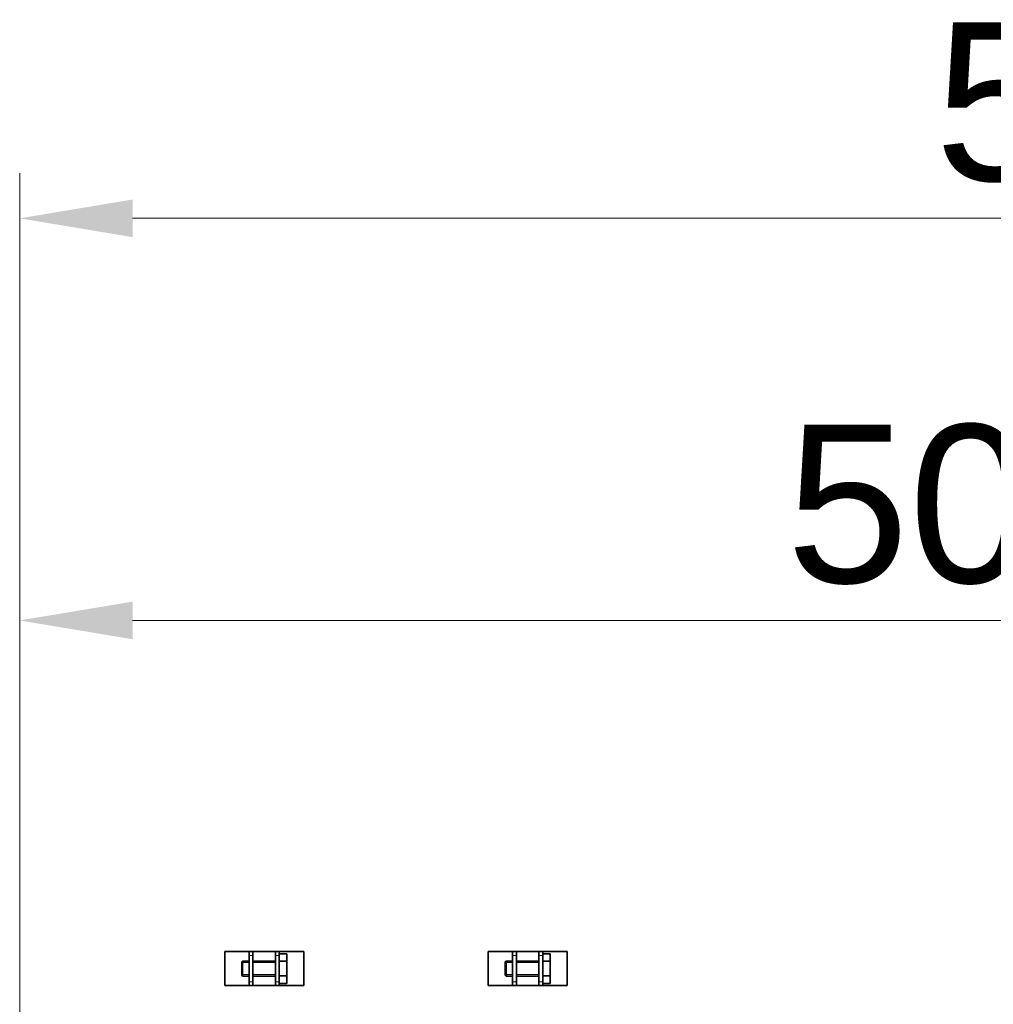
# Model space of a CAD drawing. Header units: millimetres. Extents: x 0 to 5040, y 0 to 3564.
# Tile 12 of 45: x 1349 to 1608, y 1038 to 1299. Entities that reach past the tile are written whole.
import ezdxf

# ---------------------------------------------------------------- set-up
doc = ezdxf.new("R2010")
doc.units = ezdxf.units.MM
doc.header["$LTSCALE"] = 12
for name, color, linetype, lineweight, true_color in [('Filettatura(ISO)', 3, 'Continuous', 9, 0x00ff00), ('Quote(ISO)', 7, 'Continuous', 25, 0x80ff00), ('Spigoli tangenti visibili(ISO)', 7, 'Continuous', 15, 0x00803f)]:
    doc.layers.add(name, color=color, linetype=linetype, lineweight=lineweight, true_color=true_color)
doc.layers.add('Spigoli visibili(ISO)', color=7, linetype='Continuous', lineweight=35)
doc.styles.add('Corrente-BSI', font='arial.ttf')
doc.dimstyles.new('DEFAULT-ISO', dxfattribs={"dimscale": 12, "dimtxt": 3.5, "dimasz": 2.5, "dimexe": 1, "dimexo": 1, "dimgap": 0.762, "dimtad": 1, "dimtoh": 1, "dimrnd": 1e-08, "dimtxsty": 'Corrente-BSI', "dimcen": 0.09, "dimdle": 10, "dimclrd": 7, "dimclre": 7, "dimclrt": 7, "dimazin": 2, "dimtfac": 0.571429, "dimtmove": 0, "dimatfit": 3, "dimfxl": 1, "dimtolj": 1, "dimlwd": 5, "dimlwe": 5, "dimarcsym": 0})

# ---------------------------------------------------------------- blocks, each defined once
blk = doc.blocks.new('*D18')
at = {"layer": 'Defpoints', "color": 0, "linetype": 'Continuous', "transparency": 16777216}
for p in [(1848.93, 1139.63), (1348.93, 947.63), (1848.93, 947.63)]:
    blk.add_point(p, dxfattribs=at)
at = {"layer": 'Quote(ISO)', "color": 7, "linetype": 'Continuous', "lineweight": 5, "transparency": 16777216}
for p, q in [((1348.93, 959.63), (1348.93, 1151.63)), ((1848.93, 959.63), (1848.93, 1151.63)), ((1378.93, 1139.63), (1818.93, 1139.63))]:
    blk.add_line(p, q, dxfattribs=at)
at = {"layer": 'Quote(ISO)', "color": 7, "linetype": 'Continuous', "transparency": 16777216}
for points in [[(1378.93, 1144.63), (1378.93, 1134.63), (1348.93, 1139.63)], [(1818.93, 1144.63), (1818.93, 1134.63), (1848.93, 1139.63)]]:
    blk.add_solid(points, dxfattribs=at)
at = {"layer": 'Quote(ISO)', "color": 7, "linetype": 'Continuous', "lineweight": 9, "transparency": 16777216, "insert": (1552.61, 1191.66), "char_height": 42, "attachment_point": 1, "style": 'Corrente-BSI'}
blk.add_mtext('\\A1;500', dxfattribs=at)
blk = doc.blocks.new('*D19')
at = {"layer": 'Defpoints', "color": 0, "linetype": 'Continuous', "transparency": 16777216}
for p in [(1928.13, 1246.48), (1348.93, 947.63), (1928.13, 910.48)]:
    blk.add_point(p, dxfattribs=at)
at = {"layer": 'Quote(ISO)', "color": 7, "linetype": 'Continuous', "lineweight": 5, "transparency": 16777216}
for p, q in [((1348.93, 959.63), (1348.93, 1258.48)), ((1928.13, 922.48), (1928.13, 1258.48)), ((1378.93, 1246.48), (1898.13, 1246.48))]:
    blk.add_line(p, q, dxfattribs=at)
at = {"layer": 'Quote(ISO)', "color": 7, "linetype": 'Continuous', "transparency": 16777216}
for points in [[(1378.93, 1251.48), (1378.93, 1241.48), (1348.93, 1246.48)], [(1898.13, 1251.48), (1898.13, 1241.48), (1928.13, 1246.48)]]:
    blk.add_solid(points, dxfattribs=at)
at = {"layer": 'Quote(ISO)', "color": 7, "linetype": 'Continuous', "lineweight": 9, "transparency": 16777216, "insert": (1592.09, 1298.51), "char_height": 42, "attachment_point": 1, "style": 'Corrente-BSI'}
blk.add_mtext('\\A1;579', dxfattribs=at)

msp = doc.modelspace()

# ---------------------------------------------------------------- linework, layer by layer
at = {"layer": 'Filettatura(ISO)'}
for p, q in [((1409.932, 1048.71), (1408.182, 1048.71)), ((1416.932, 1048.71), (1410.932, 1048.71)), ((1479.932, 1048.71), (1478.182, 1048.71)), ((1486.932, 1048.71), (1480.932, 1048.71)), ((1408.182, 1045.546), (1409.932, 1045.546)), ((1410.932, 1045.546), (1416.932, 1045.546)), ((1478.182, 1045.546), (1479.932, 1045.546)), ((1480.932, 1045.546), (1486.932, 1045.546))]:
    msp.add_line(p, q, dxfattribs=at)
at = {"layer": 'Spigoli tangenti visibili(ISO)'}
for p, q in [((1409.932, 1050.628), (1410.932, 1050.628)), ((1416.932, 1050.628), (1417.932, 1050.628)), ((1479.932, 1050.628), (1480.932, 1050.628)), ((1486.932, 1050.628), (1487.932, 1050.628)), ((1410.932, 1043.628), (1409.932, 1043.628)), ((1417.932, 1043.628), (1416.932, 1043.628)), ((1480.932, 1043.628), (1479.932, 1043.628)), ((1487.932, 1043.628), (1486.932, 1043.628))]:
    msp.add_line(p, q, dxfattribs=at)
at = {"layer": 'Spigoli visibili(ISO)'}
for p, q in [((1409.932, 1051.628), (1403.432, 1051.628)), ((1403.432, 1051.628), (1403.432, 1042.628)), ((1407.932, 1048.878), (1408.182, 1049.128)), ((1408.182, 1049.128), (1408.182, 1045.128)), ((1409.932, 1049.128), (1408.182, 1049.128)), ((1408.182, 1049.128), (1408.182, 1045.128)), ((1409.932, 1050.628), (1409.932, 1051.628)), ((1410.932, 1051.628), (1409.932, 1051.628)), ((1409.932, 1043.628), (1409.932, 1050.628)), ((1410.932, 1051.628), (1410.932, 1050.628)), ((1416.932, 1051.628), (1410.932, 1051.628)), ((1410.932, 1050.628), (1410.932, 1043.628)), ((1416.932, 1049.128), (1410.932, 1049.128)), ((1417.932, 1051.628), (1416.932, 1051.628)), ((1416.932, 1050.628), (1416.932, 1051.628)), ((1416.932, 1043.628), (1416.932, 1050.628)), ((1417.932, 1051.628), (1417.932, 1050.628)), ((1424.432, 1051.628), (1417.932, 1051.628)), ((1417.932, 1051.054), (1419.932, 1051.054)), ((1417.932, 1050.628), (1417.932, 1043.628)), ((1419.932, 1051.054), (1419.932, 1049.091)), ((1424.432, 1051.628), (1424.432, 1042.628)), ((1479.932, 1051.628), (1473.432, 1051.628)), ((1473.432, 1051.628), (1473.432, 1042.628)), ((1477.932, 1048.878), (1478.182, 1049.128)), ((1478.182, 1049.128), (1478.182, 1045.128)), ((1479.932, 1049.128), (1478.182, 1049.128)), ((1478.182, 1049.128), (1478.182, 1045.128)), ((1479.932, 1050.628), (1479.932, 1051.628)), ((1480.932, 1051.628), (1479.932, 1051.628)), ((1479.932, 1043.628), (1479.932, 1050.628)), ((1480.932, 1051.628), (1480.932, 1050.628)), ((1486.932, 1051.628), (1480.932, 1051.628)), ((1480.932, 1050.628), (1480.932, 1043.628)), ((1486.932, 1049.128), (1480.932, 1049.128)), ((1487.932, 1051.628), (1486.932, 1051.628)), ((1486.932, 1050.628), (1486.932, 1051.628)), ((1486.932, 1043.628), (1486.932, 1050.628)), ((1487.932, 1051.628), (1487.932, 1050.628)), ((1494.432, 1051.628), (1487.932, 1051.628)), ((1487.932, 1051.054), (1489.932, 1051.054)), ((1487.932, 1050.628), (1487.932, 1043.628)), ((1489.932, 1051.054), (1489.932, 1049.091)), ((1494.432, 1051.628), (1494.432, 1042.628)), ((1407.932, 1045.378), (1407.932, 1048.878)), ((1417.932, 1049.091), (1419.932, 1049.091)), ((1419.932, 1049.091), (1419.932, 1045.165)), ((1477.932, 1045.378), (1477.932, 1048.878)), ((1487.932, 1049.091), (1489.932, 1049.091)), ((1489.932, 1049.091), (1489.932, 1045.165)), ((1407.932, 1045.378), (1408.182, 1045.128)), ((1409.932, 1045.128), (1408.182, 1045.128)), ((1416.932, 1045.128), (1410.932, 1045.128)), ((1417.932, 1045.165), (1419.932, 1045.165)), ((1419.932, 1045.165), (1419.932, 1043.202)), ((1477.932, 1045.378), (1478.182, 1045.128)), ((1479.932, 1045.128), (1478.182, 1045.128)), ((1486.932, 1045.128), (1480.932, 1045.128)), ((1487.932, 1045.165), (1489.932, 1045.165)), ((1489.932, 1045.165), (1489.932, 1043.202)), ((1403.432, 1042.628), (1409.932, 1042.628)), ((1409.932, 1042.628), (1409.932, 1043.628)), ((1409.932, 1042.628), (1410.932, 1042.628)), ((1410.932, 1043.628), (1410.932, 1042.628)), ((1410.932, 1042.628), (1416.932, 1042.628)), ((1416.932, 1042.628), (1416.932, 1043.628)), ((1416.932, 1042.628), (1417.932, 1042.628)), ((1417.932, 1043.628), (1417.932, 1042.628)), ((1417.932, 1043.202), (1419.932, 1043.202)), ((1417.932, 1042.628), (1424.432, 1042.628)), ((1473.432, 1042.628), (1479.932, 1042.628)), ((1479.932, 1042.628), (1479.932, 1043.628)), ((1479.932, 1042.628), (1480.932, 1042.628)), ((1480.932, 1043.628), (1480.932, 1042.628)), ((1480.932, 1042.628), (1486.932, 1042.628)), ((1486.932, 1042.628), (1486.932, 1043.628)), ((1486.932, 1042.628), (1487.932, 1042.628)), ((1487.932, 1043.628), (1487.932, 1042.628)), ((1487.932, 1043.202), (1489.932, 1043.202)), ((1487.932, 1042.628), (1494.432, 1042.628))]:
    msp.add_line(p, q, dxfattribs=at)

# ---------------------------------------------------------------- dimensions: what is measured, and where the dimension line sits
at = {"layer": 'Quote(ISO)', "color": 7, "linetype": 'Continuous', "lineweight": 9}
for base, p2, override, picture, middle in [((1928.132, 1246.478), (1928.132, 910.478), {"dimgap": 0.762, "dimtoh": 0, "dimdec": 0, "dimtol": 0, "dimlim": 0, "dimtp": 0, "dimtm": 0, "dimtdec": 0, "dimtofl": 0, "dimatfit": 1}, '*D19', (1638.532, 1246.478)), ((1848.932, 1139.628), (1848.932, 947.628), {"dimgap": 0.762, "dimtoh": 0, "dimdec": 2, "dimtol": 0, "dimlim": 0, "dimtp": 0, "dimtm": 0, "dimtdec": 2, "dimtofl": 0, "dimatfit": 1}, '*D18', (1598.932, 1139.628))]:
    dim = msp.add_linear_dim(base=base, p1=(1348.932, 947.628), p2=p2, dimstyle='DEFAULT-ISO', override=override, dxfattribs=at)
    dim.commit()
    dim.dimension.update_dxf_attribs({"geometry": picture, "text_midpoint": middle, "dimtype": 160})

doc.saveas('drawing.dxf')
